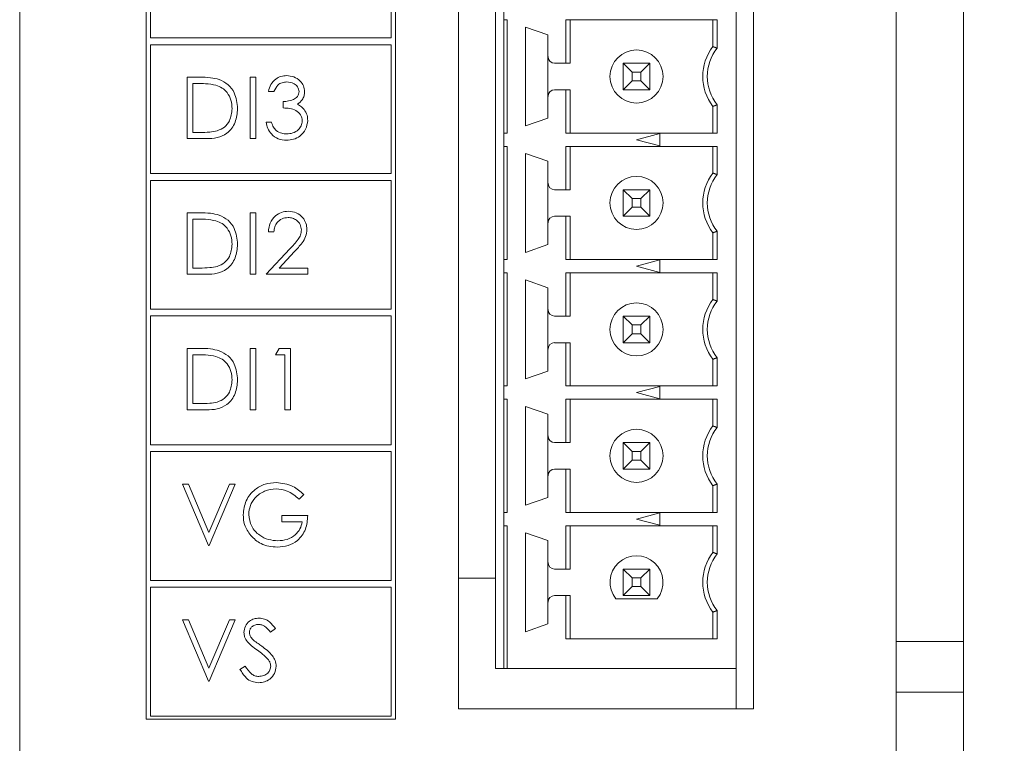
# Model space of a CAD drawing. Header units: inches. Extents: x 0.2 to 16.3, y 0.2 to 11.5.
# Tile 66 of 73: x 13.136 to 14.305, y 6.65 to 7.508. Entities that reach past the tile are written whole.
import ezdxf

# ---------------------------------------------------------------- set-up
doc = ezdxf.new("R2010")
doc.units = ezdxf.units.IN
doc.header["$MEASUREMENT"] = 0
doc.layers.add('FORMAT', color=7, linetype='Continuous')
doc.styles.add('SLDTEXTSTYLE0', font='TXT', dxfattribs={"width": 0.75})
doc.dimstyles.new('SLDDIMSTYLE0', dxfattribs={"dimtxt": 0.125, "dimasz": 0.13, "dimexe": 0, "dimexo": 0.0625, "dimgap": 0.03125, "dimtad": 2, "dimdec": 3, "dimzin": 4, "dimdsep": 46, "dimtxsty": 'Standard', "dimsah": 1, "dimcen": 0.09, "dimadec": 0, "dimazin": 0, "dimtfac": 1, "dimtdec": 3, "dimtofl": 0, "dimtmove": 0, "dimatfit": 3, "dimfxl": 1, "dimtolj": 1, "dimtzin": 12, "dimarcsym": 0})

# ---------------------------------------------------------------- blocks, each defined once
blk = doc.blocks.new('*D13')
at = {"layer": 'FORMAT'}
for p, q in [((14.1664, 10.2753), (15.0113, 10.2753)), ((14.8863, 10.2753), (14.8863, 6.1753)), ((14.2271, 6.1753), (15.0113, 6.1753))]:
    blk.add_line(p, q, dxfattribs=at)
for points in [[(14.8863, 10.2753), (14.8663, 10.1453), (14.9063, 10.1453)], [(14.8863, 6.1753), (14.9063, 6.3053), (14.8663, 6.3053)]]:
    blk.add_solid(points, dxfattribs=at)
at = {"layer": 'FORMAT', "insert": (14.7252, 8.0175), "char_height": 0.125, "attachment_point": 1, "rotation": 90, "style": 'SLDTEXTSTYLE0'}
blk.add_mtext('4.100', dxfattribs=at)

msp = doc.modelspace()

# ---------------------------------------------------------------- linework, layer by layer
at = {"color": 7, "linetype": 'Continuous', "lineweight": 15}
for p, q in [((13.1361, 10.1953), (13.1361, 6.2793)), ((14.1764, 6.7703), (14.1764, 9.7503)), ((14.2564, 6.7703), (14.2564, 9.7503)), ((13.6571, 6.6903), (13.6571, 9.5953)), ((14.0071, 9.5953), (14.0071, 6.6903)), ((13.2864, 8.2878), (13.2864, 6.6783)), ((13.5821, 6.6783), (13.5821, 8.2878)), ((13.701, 8.293), (13.701, 6.7382)), ((13.9864, 8.293), (13.9864, 6.7382)), ((13.2914, 7.6392), (13.2914, 7.4863)), ((13.5771, 7.4863), (13.5771, 7.6392)), ((13.7108, 7.5235), (13.7108, 7.5077)), ((13.7108, 7.5077), (13.7148, 7.5077)), ((13.7108, 7.3735), (13.7108, 7.5077)), ((13.7148, 7.5077), (13.7148, 7.3735)), ((13.7843, 7.4563), (13.7843, 7.5077)), ((13.7843, 7.5077), (13.9641, 7.5077)), ((13.7896, 7.5077), (13.7896, 7.4563)), ((13.9589, 7.5077), (13.9589, 7.476)), ((13.9641, 7.5077), (13.9641, 7.4742)), ((13.7364, 7.4993), (13.7632, 7.49)), ((13.7364, 7.3819), (13.7364, 7.4993)), ((13.2914, 7.4863), (13.5771, 7.4863)), ((13.7632, 7.49), (13.7632, 7.4642)), ((13.2914, 7.4783), (13.2914, 7.3254)), ((13.5771, 7.4783), (13.2914, 7.4783)), ((13.5771, 7.3254), (13.5771, 7.4783)), ((13.7632, 7.4642), (13.7632, 7.417)), ((13.7711, 7.4563), (13.7843, 7.4563)), ((13.7843, 7.4563), (13.7896, 7.4563)), ((13.8526, 7.4563), (13.8631, 7.4458)), ((13.8526, 7.4563), (13.8841, 7.4563)), ((13.8526, 7.4248), (13.8526, 7.4563)), ((13.8735, 7.4458), (13.8631, 7.4458)), ((13.8631, 7.4458), (13.8631, 7.4354)), ((13.8735, 7.4458), (13.8841, 7.4563)), ((13.8735, 7.4354), (13.8735, 7.4458)), ((13.8841, 7.4563), (13.8841, 7.4248)), ((13.335, 7.4398), (13.3497, 7.4398)), ((13.335, 7.3669), (13.335, 7.4398)), ((13.4098, 7.4398), (13.4163, 7.4398)), ((13.4098, 7.3669), (13.4098, 7.4398)), ((13.4163, 7.4398), (13.4163, 7.3669)), ((13.8526, 7.4248), (13.8631, 7.4354)), ((13.8631, 7.4354), (13.8735, 7.4354)), ((13.8735, 7.4354), (13.8841, 7.4248)), ((13.3415, 7.4323), (13.3415, 7.3743)), ((13.3467, 7.4323), (13.3415, 7.4323)), ((13.4378, 7.4229), (13.4313, 7.4229)), ((13.7843, 7.4248), (13.7711, 7.4248)), ((13.7843, 7.3735), (13.7843, 7.4248)), ((13.7896, 7.4248), (13.7843, 7.4248)), ((13.7896, 7.3735), (13.7896, 7.4248)), ((13.8841, 7.4248), (13.8526, 7.4248)), ((13.449, 7.4033), (13.449, 7.4108)), ((13.7632, 7.417), (13.7632, 7.3912)), ((13.9589, 7.3735), (13.9589, 7.4052)), ((13.9641, 7.407), (13.9641, 7.3735)), ((13.7632, 7.3912), (13.7364, 7.3819)), ((13.4285, 7.3865), (13.435, 7.3865)), ((13.3576, 7.3669), (13.335, 7.3669)), ((13.3415, 7.3743), (13.3499, 7.3743)), ((13.4163, 7.3669), (13.4098, 7.3669)), ((13.7108, 7.3735), (13.7108, 7.3577)), ((13.7148, 7.3735), (13.7108, 7.3735)), ((13.9641, 7.3735), (13.7843, 7.3735)), ((13.8683, 7.3656), (13.8959, 7.373)), ((13.8959, 7.3582), (13.8683, 7.3656)), ((13.8959, 7.373), (13.8959, 7.3582)), ((13.7108, 7.3577), (13.7148, 7.3577)), ((13.7108, 7.2235), (13.7108, 7.3577)), ((13.7148, 7.3577), (13.7148, 7.2235)), ((13.7843, 7.3063), (13.7843, 7.3577)), ((13.7843, 7.3577), (13.9641, 7.3577)), ((13.7896, 7.3577), (13.7896, 7.3063)), ((13.9589, 7.3577), (13.9589, 7.326)), ((13.9641, 7.3577), (13.9641, 7.3242)), ((13.7364, 7.3493), (13.7632, 7.34)), ((13.7364, 7.2319), (13.7364, 7.3493)), ((13.7632, 7.34), (13.7632, 7.3142)), ((13.2914, 7.3254), (13.5771, 7.3254)), ((13.2914, 7.3174), (13.2914, 7.1645)), ((13.5771, 7.3174), (13.2914, 7.3174)), ((13.5771, 7.1645), (13.5771, 7.3174)), ((13.7632, 7.3142), (13.7632, 7.267)), ((13.7711, 7.3063), (13.7843, 7.3063)), ((13.7843, 7.3063), (13.7896, 7.3063)), ((13.8526, 7.3063), (13.8631, 7.2958)), ((13.8526, 7.3063), (13.8841, 7.3063)), ((13.8526, 7.2748), (13.8526, 7.3063)), ((13.8735, 7.2958), (13.8841, 7.3063)), ((13.8841, 7.3063), (13.8841, 7.2748)), ((13.8735, 7.2958), (13.8631, 7.2958)), ((13.8631, 7.2958), (13.8631, 7.2854)), ((13.8735, 7.2854), (13.8735, 7.2958)), ((13.8526, 7.2748), (13.8631, 7.2854)), ((13.8631, 7.2854), (13.8735, 7.2854)), ((13.8735, 7.2854), (13.8841, 7.2748)), ((13.335, 7.2789), (13.3497, 7.2789)), ((13.335, 7.206), (13.335, 7.2789)), ((13.3415, 7.2714), (13.3415, 7.2134)), ((13.3467, 7.2714), (13.3415, 7.2714)), ((13.4098, 7.2789), (13.4163, 7.2789)), ((13.4098, 7.206), (13.4098, 7.2789)), ((13.4163, 7.2789), (13.4163, 7.206)), ((13.7843, 7.2748), (13.7711, 7.2748)), ((13.7843, 7.2235), (13.7843, 7.2748)), ((13.7896, 7.2748), (13.7843, 7.2748)), ((13.7896, 7.2235), (13.7896, 7.2748)), ((13.8841, 7.2748), (13.8526, 7.2748)), ((13.7632, 7.267), (13.7632, 7.2412)), ((13.4378, 7.2564), (13.4313, 7.2564)), ((13.9589, 7.2235), (13.9589, 7.2552)), ((13.9641, 7.257), (13.9641, 7.2235)), ((13.4285, 7.206), (13.4568, 7.2361)), ((13.7632, 7.2412), (13.7364, 7.2319)), ((13.4623, 7.2329), (13.4441, 7.2134)), ((13.7108, 7.2235), (13.7108, 7.2077)), ((13.7148, 7.2235), (13.7108, 7.2235)), ((13.9641, 7.2235), (13.7843, 7.2235)), ((13.8683, 7.2156), (13.8959, 7.223)), ((13.8959, 7.223), (13.8959, 7.2082)), ((13.3415, 7.2134), (13.3499, 7.2134)), ((13.4441, 7.2134), (13.478, 7.2134)), ((13.478, 7.2134), (13.478, 7.206)), ((13.8959, 7.2082), (13.8683, 7.2156)), ((13.3576, 7.206), (13.335, 7.206)), ((13.4163, 7.206), (13.4098, 7.206)), ((13.478, 7.206), (13.4285, 7.206)), ((13.7108, 7.2077), (13.7148, 7.2077)), ((13.7108, 7.0735), (13.7108, 7.2077)), ((13.7148, 7.2077), (13.7148, 7.0735)), ((13.7843, 7.1563), (13.7843, 7.2077)), ((13.7843, 7.2077), (13.9641, 7.2077)), ((13.7896, 7.1563), (13.7896, 7.2077)), ((13.9589, 7.2077), (13.9589, 7.176)), ((13.9641, 7.2077), (13.9641, 7.1742)), ((13.7364, 7.1993), (13.7632, 7.19)), ((13.7364, 7.0819), (13.7364, 7.1993)), ((13.7632, 7.19), (13.7632, 7.1642)), ((13.2914, 7.1645), (13.5771, 7.1645)), ((13.2914, 7.1565), (13.2914, 7.0036)), ((13.5771, 7.1565), (13.2914, 7.1565)), ((13.5771, 7.0036), (13.5771, 7.1565)), ((13.7632, 7.1642), (13.7632, 7.117)), ((13.7711, 7.1563), (13.7843, 7.1563)), ((13.7843, 7.1563), (13.7896, 7.1563)), ((13.8631, 7.1458), (13.8526, 7.1563)), ((13.8526, 7.1248), (13.8526, 7.1563)), ((13.8526, 7.1563), (13.8841, 7.1563)), ((13.8841, 7.1563), (13.8735, 7.1458)), ((13.8841, 7.1563), (13.8841, 7.1248)), ((13.8631, 7.1458), (13.8631, 7.1354)), ((13.8735, 7.1458), (13.8631, 7.1458)), ((13.8735, 7.1354), (13.8735, 7.1458)), ((13.8631, 7.1354), (13.8526, 7.1248)), ((13.8631, 7.1354), (13.8735, 7.1354)), ((13.8841, 7.1248), (13.8735, 7.1354)), ((13.335, 7.118), (13.3497, 7.118)), ((13.335, 7.0451), (13.335, 7.118)), ((13.4098, 7.118), (13.4163, 7.118)), ((13.4098, 7.0451), (13.4098, 7.118)), ((13.4163, 7.118), (13.4163, 7.0451)), ((13.4397, 7.1105), (13.444, 7.118)), ((13.444, 7.118), (13.4575, 7.118)), ((13.4575, 7.118), (13.4575, 7.0451)), ((13.7843, 7.1248), (13.7711, 7.1248)), ((13.7843, 7.0735), (13.7843, 7.1248)), ((13.7896, 7.1248), (13.7843, 7.1248)), ((13.7896, 7.0735), (13.7896, 7.1248)), ((13.8841, 7.1248), (13.8526, 7.1248)), ((13.3467, 7.1105), (13.3415, 7.1105)), ((13.3415, 7.1105), (13.3415, 7.0525)), ((13.4509, 7.1105), (13.4397, 7.1105)), ((13.4509, 7.0451), (13.4509, 7.1105)), ((13.7632, 7.117), (13.7632, 7.0912)), ((13.9641, 7.107), (13.9641, 7.0735)), ((13.9589, 7.0735), (13.9589, 7.1052)), ((13.7632, 7.0912), (13.7364, 7.0819)), ((13.7108, 7.0735), (13.7108, 7.0577)), ((13.7148, 7.0735), (13.7108, 7.0735)), ((13.9641, 7.0735), (13.7843, 7.0735)), ((13.8683, 7.0656), (13.8959, 7.073)), ((13.8959, 7.073), (13.8959, 7.0582)), ((13.8959, 7.0582), (13.8683, 7.0656)), ((13.3415, 7.0525), (13.3499, 7.0525)), ((13.7108, 7.0577), (13.7148, 7.0577)), ((13.7108, 6.9235), (13.7108, 7.0577)), ((13.7148, 7.0577), (13.7148, 6.9235)), ((13.7364, 7.0493), (13.7632, 7.04)), ((13.7364, 6.9319), (13.7364, 7.0493)), ((13.7843, 7.0063), (13.7843, 7.0577)), ((13.7843, 7.0577), (13.9641, 7.0577)), ((13.7896, 7.0577), (13.7896, 7.0063)), ((13.9589, 7.0577), (13.9589, 7.026)), ((13.9641, 7.0577), (13.9641, 7.0242)), ((13.3576, 7.0451), (13.335, 7.0451)), ((13.4163, 7.0451), (13.4098, 7.0451)), ((13.4575, 7.0451), (13.4509, 7.0451)), ((13.7632, 7.04), (13.7632, 7.0142)), ((13.7632, 7.0142), (13.7632, 6.967)), ((13.2914, 7.0036), (13.5771, 7.0036)), ((13.7711, 7.0063), (13.7843, 7.0063)), ((13.7843, 7.0063), (13.7896, 7.0063)), ((13.8526, 7.0063), (13.8631, 6.9958)), ((13.8526, 6.9748), (13.8526, 7.0063)), ((13.8526, 7.0063), (13.8841, 7.0063)), ((13.8735, 6.9958), (13.8841, 7.0063)), ((13.8841, 7.0063), (13.8841, 6.9748)), ((13.2914, 6.9956), (13.2914, 6.8427)), ((13.5771, 6.9956), (13.2914, 6.9956)), ((13.5771, 6.8427), (13.5771, 6.9956)), ((13.8631, 6.9958), (13.8631, 6.9854)), ((13.8735, 6.9958), (13.8631, 6.9958)), ((13.8735, 6.9854), (13.8735, 6.9958)), ((13.8526, 6.9748), (13.8631, 6.9854)), ((13.8631, 6.9854), (13.8735, 6.9854)), ((13.8735, 6.9854), (13.8841, 6.9748)), ((13.7632, 6.967), (13.7632, 6.9412)), ((13.7843, 6.9748), (13.7711, 6.9748)), ((13.7843, 6.9235), (13.7843, 6.9748)), ((13.7896, 6.9748), (13.7843, 6.9748)), ((13.7896, 6.9235), (13.7896, 6.9748)), ((13.8841, 6.9748), (13.8526, 6.9748)), ((13.3294, 6.9571), (13.3364, 6.9571)), ((13.3602, 6.8842), (13.3294, 6.9571)), ((13.3364, 6.9571), (13.3607, 6.8996)), ((13.3607, 6.8996), (13.385, 6.9571)), ((13.392, 6.9571), (13.3612, 6.8842)), ((13.385, 6.9571), (13.392, 6.9571)), ((13.9589, 6.9235), (13.9589, 6.9552)), ((13.9641, 6.957), (13.9641, 6.9235)), ((13.4733, 6.9446), (13.4677, 6.9393)), ((13.7632, 6.9412), (13.7364, 6.9319)), ((13.4472, 6.9197), (13.478, 6.9197)), ((13.4472, 6.9122), (13.4472, 6.9197)), ((13.7108, 6.9235), (13.7108, 6.9077)), ((13.7148, 6.9235), (13.7108, 6.9235)), ((13.9641, 6.9235), (13.7843, 6.9235)), ((13.8683, 6.9156), (13.8959, 6.923)), ((13.8959, 6.923), (13.8959, 6.9082)), ((13.4715, 6.9122), (13.4472, 6.9122)), ((13.7108, 6.9077), (13.7148, 6.9077)), ((13.7108, 6.7382), (13.7108, 6.9077)), ((13.7148, 6.9077), (13.7148, 6.7382)), ((13.7843, 6.8563), (13.7843, 6.9077)), ((13.7843, 6.9077), (13.9641, 6.9077)), ((13.7896, 6.8563), (13.7896, 6.9077)), ((13.8959, 6.9082), (13.8683, 6.9156)), ((13.9589, 6.9077), (13.9589, 6.876)), ((13.9641, 6.9077), (13.9641, 6.8742)), ((13.7364, 6.8993), (13.7632, 6.89)), ((13.7364, 6.7819), (13.7364, 6.8993)), ((13.3612, 6.8842), (13.3602, 6.8842)), ((13.7632, 6.89), (13.7632, 6.8642)), ((13.7632, 6.8642), (13.7632, 6.817)), ((13.7711, 6.8563), (13.7843, 6.8563)), ((13.7843, 6.8563), (13.7896, 6.8563)), ((13.8631, 6.8458), (13.8526, 6.8563)), ((13.8526, 6.8563), (13.8841, 6.8563)), ((13.8526, 6.8248), (13.8526, 6.8563)), ((13.8841, 6.8563), (13.8735, 6.8458)), ((13.8841, 6.8563), (13.8841, 6.8248)), ((13.2914, 6.8427), (13.5771, 6.8427)), ((13.701, 6.8454), (13.6571, 6.8454)), ((13.8735, 6.8458), (13.8631, 6.8458)), ((13.8631, 6.8458), (13.8631, 6.8354)), ((13.8735, 6.8354), (13.8735, 6.8458)), ((13.2914, 6.8347), (13.2914, 6.6818)), ((13.5771, 6.8347), (13.2914, 6.8347)), ((13.5771, 6.6818), (13.5771, 6.8347)), ((13.8631, 6.8354), (13.8526, 6.8248)), ((13.8631, 6.8354), (13.8735, 6.8354)), ((13.8841, 6.8248), (13.8735, 6.8354)), ((13.7632, 6.817), (13.7632, 6.7912)), ((13.7843, 6.8248), (13.7711, 6.8248)), ((13.7843, 6.7735), (13.7843, 6.8248)), ((13.7896, 6.8248), (13.7843, 6.8248)), ((13.7896, 6.7735), (13.7896, 6.8248)), ((13.8437, 6.8209), (13.8929, 6.8209)), ((13.8841, 6.8248), (13.8526, 6.8248)), ((13.9589, 6.7735), (13.9589, 6.8052)), ((13.9641, 6.807), (13.9641, 6.7735)), ((13.3294, 6.7962), (13.3364, 6.7962)), ((13.3602, 6.7233), (13.3294, 6.7962)), ((13.3364, 6.7962), (13.3607, 6.7387)), ((13.3607, 6.7387), (13.385, 6.7962)), ((13.392, 6.7962), (13.3612, 6.7233)), ((13.385, 6.7962), (13.392, 6.7962)), ((13.7632, 6.7912), (13.7364, 6.7819)), ((13.4397, 6.7857), (13.4338, 6.7812)), ((13.9641, 6.7735), (13.7843, 6.7735)), ((14.2564, 6.7703), (14.1764, 6.7703)), ((14.1764, 6.7103), (14.1764, 6.7703)), ((14.2564, 6.7103), (14.2564, 6.7703)), ((13.3976, 6.7373), (13.4038, 6.741)), ((13.701, 6.7382), (13.7108, 6.7382)), ((13.7148, 6.7382), (13.7108, 6.7382)), ((13.9864, 6.7382), (13.7148, 6.7382)), ((13.9864, 6.6903), (13.9864, 6.7382)), ((13.3612, 6.7233), (13.3602, 6.7233)), ((14.1764, 6.7103), (14.2564, 6.7103)), ((14.1764, 6.5603), (14.1764, 6.7103)), ((14.2564, 6.5603), (14.2564, 6.7103)), ((14.0071, 6.6903), (13.6571, 6.6903)), ((13.2864, 6.6783), (13.5821, 6.6783)), ((13.2914, 6.6818), (13.5771, 6.6818))]:
    msp.add_line(p, q, dxfattribs=at)
for centre in [(13.8683, 7.4406), (13.8683, 7.2906), (13.8683, 7.1406), (13.8683, 6.9906)]:
    msp.add_circle(centre, 0.0315, dxfattribs=at)
for centre, radius, start, end in [((14.0061, 7.4406), 0.0591, 143.1301, 216.8699), ((14.0061, 7.4406), 0.0538, 141.2958, 218.7042), ((13.7711, 7.4642), 0.00787, 180, 270), ((13.7711, 7.417), 0.00787, 90, 180), ((14.0061, 7.2906), 0.0591, 143.1301, 216.8699), ((14.0061, 7.2906), 0.0538, 141.2958, 218.7042), ((13.7711, 7.3142), 0.00787, 180, 270), ((13.7711, 7.267), 0.00787, 90, 180), ((14.0061, 7.1406), 0.0591, 143.1301, 216.8699), ((14.0061, 7.1406), 0.0538, 141.2958, 218.7042), ((13.7711, 7.1642), 0.00787, 180, 270), ((13.7711, 7.117), 0.00787, 90, 180), ((14.0061, 6.9906), 0.0591, 143.1301, 216.8699), ((13.7711, 7.0142), 0.00787, 180, 270), ((14.0061, 6.9906), 0.0538, 141.2958, 218.7042), ((13.7711, 6.967), 0.00787, 90, 180), ((14.0061, 6.8406), 0.0591, 143.1301, 216.8699), ((14.0061, 6.8406), 0.0538, 141.2958, 218.7042), ((13.7711, 6.8642), 0.00787, 180, 270), ((13.8683, 6.8406), 0.0315, 321.3178, 218.6822), ((13.7711, 6.817), 0.00787, 90, 180)]:
    msp.add_arc(centre, radius, start, end, dxfattribs=at)
for points in [[(13.9589, 7.476), (13.9641, 7.4742)], [(13.9589, 7.4052), (13.9641, 7.407)], [(13.9589, 7.326), (13.9641, 7.3242)], [(13.9589, 7.2552), (13.9641, 7.257)], [(13.9589, 7.176), (13.9641, 7.1742)], [(13.9589, 7.1052), (13.9641, 7.107)], [(13.9589, 7.026), (13.9641, 7.0242)], [(13.9589, 6.9552), (13.9641, 6.957)], [(13.9589, 6.876), (13.9641, 6.8742)], [(13.9589, 6.8052), (13.9641, 6.807)]]:
    msp.add_open_spline(points, degree=1, dxfattribs=at)
for points, knots in [([(13.3497, 7.4398), (13.3541, 7.4398), (13.3619, 7.4398), (13.3695, 7.4379), (13.3728, 7.4371)], [0, 0, 0, 0, 0.560445, 1, 1, 1, 1]), ([(13.3728, 7.4371), (13.3766, 7.4353), (13.384, 7.4317), (13.393, 7.4195), (13.3941, 7.4089), (13.3948, 7.4024)], [0, 0, 0, 0, 0.280264, 0.560715, 1, 1, 1, 1]), ([(13.4313, 7.4229), (13.4321, 7.4257), (13.4338, 7.4313), (13.4394, 7.4375), (13.4461, 7.4411), (13.4507, 7.4415), (13.453, 7.4416)], [0, 0, 0, 0, 0.280288, 0.559679, 0.779746, 1, 1, 1, 1]), ([(13.4531, 7.4342), (13.4512, 7.434), (13.4474, 7.4337), (13.4414, 7.4301), (13.4392, 7.4256), (13.4378, 7.4229)], [0, 0, 0, 0, 0.280636, 0.560365, 1, 1, 1, 1]), ([(13.453, 7.4416), (13.4559, 7.4413), (13.4618, 7.4407), (13.4689, 7.436), (13.4734, 7.4296), (13.474, 7.425), (13.4743, 7.4227)], [0, 0, 0, 0, 0.280085, 0.559868, 0.780099, 1, 1, 1, 1]), ([(13.4677, 7.4227), (13.4674, 7.4246), (13.4666, 7.4285), (13.461, 7.4332), (13.4561, 7.4338), (13.4531, 7.4342)], [0, 0, 0, 0, 0.278859, 0.560074, 1, 1, 1, 1]), ([(13.3691, 7.4302), (13.3649, 7.431), (13.3575, 7.4323), (13.35, 7.4323), (13.3467, 7.4323)], [0, 0, 0, 0, 0.5595418, 1, 1, 1, 1]), ([(13.3883, 7.4024), (13.388, 7.4058), (13.3876, 7.4126), (13.383, 7.4212), (13.3766, 7.4274), (13.3716, 7.4293), (13.3691, 7.4302)], [0, 0, 0, 0, 0.280179, 0.559765, 0.779797, 1, 1, 1, 1]), ([(13.449, 7.4108), (13.4532, 7.4112), (13.4593, 7.4117), (13.4654, 7.416), (13.4674, 7.4197), (13.4676, 7.4217), (13.4677, 7.4227)], [0, 0, 0, 0, 0.499419, 0.749016, 0.874544, 1, 1, 1, 1]), ([(13.4743, 7.4227), (13.4742, 7.421), (13.4739, 7.4176), (13.4713, 7.412), (13.4679, 7.4093), (13.4658, 7.4077)], [0, 0, 0, 0, 0.280508, 0.560792, 1, 1, 1, 1]), ([(13.3948, 7.4024), (13.3943, 7.3969), (13.3932, 7.386), (13.3838, 7.3729), (13.3705, 7.3672), (13.3619, 7.367), (13.3576, 7.3669)], [0, 0, 0, 0, 0.280124, 0.559248, 0.778837, 1, 1, 1, 1]), ([(13.3707, 7.3762), (13.3737, 7.3775), (13.3795, 7.38), (13.3868, 7.3892), (13.3877, 7.3974), (13.3883, 7.4024)], [0, 0, 0, 0, 0.280536, 0.561015, 1, 1, 1, 1]), ([(13.4715, 7.3879), (13.4714, 7.3892), (13.4712, 7.3917), (13.4689, 7.3963), (13.4621, 7.4026), (13.4543, 7.403), (13.449, 7.4033)], [0, 0, 0, 0, 0.1255879, 0.2511907, 0.5006053, 1, 1, 1, 1]), ([(13.4658, 7.4077), (13.4675, 7.4068), (13.4705, 7.4052), (13.4727, 7.4026), (13.4737, 7.4015)], [0, 0, 0, 0, 0.559795, 1, 1, 1, 1]), ([(13.4737, 7.4015), (13.4751, 7.3992), (13.4776, 7.3953), (13.4779, 7.3906), (13.478, 7.3885)], [0, 0, 0, 0, 0.55942, 1, 1, 1, 1]), ([(13.478, 7.3885), (13.4775, 7.3849), (13.4764, 7.3778), (13.4696, 7.3699), (13.4613, 7.3656), (13.4556, 7.3652), (13.4528, 7.365)], [0, 0, 0, 0, 0.2793036, 0.5588383, 0.7792767, 1, 1, 1, 1]), ([(13.4529, 7.3725), (13.4554, 7.3726), (13.4605, 7.373), (13.4666, 7.3768), (13.4707, 7.3819), (13.4712, 7.3859), (13.4715, 7.3879)], [0, 0, 0, 0, 0.280599, 0.560152, 0.780304, 1, 1, 1, 1]), ([(13.3499, 7.3743), (13.3538, 7.3743), (13.3608, 7.3743), (13.3677, 7.3756), (13.3707, 7.3762)], [0, 0, 0, 0, 0.560426, 1, 1, 1, 1]), ([(13.4528, 7.365), (13.4494, 7.3653), (13.4428, 7.3659), (13.4349, 7.3715), (13.4303, 7.3788), (13.4291, 7.3839), (13.4285, 7.3865)], [0, 0, 0, 0, 0.279886, 0.558978, 0.779262, 1, 1, 1, 1]), ([(13.435, 7.3865), (13.4357, 7.3844), (13.4369, 7.3806), (13.4396, 7.3777), (13.4407, 7.3764)], [0, 0, 0, 0, 0.5606943, 1, 1, 1, 1]), ([(13.4407, 7.3764), (13.4428, 7.3751), (13.4466, 7.3728), (13.451, 7.3726), (13.4529, 7.3725)], [0, 0, 0, 0, 0.558748, 1, 1, 1, 1]), ([(13.3691, 7.2693), (13.3649, 7.2701), (13.3575, 7.2714), (13.35, 7.2714), (13.3467, 7.2714)], [0, 0, 0, 0, 0.559542, 1, 1, 1, 1]), ([(13.3497, 7.2789), (13.3541, 7.2789), (13.3619, 7.2789), (13.3695, 7.277), (13.3728, 7.2762)], [0, 0, 0, 0, 0.560445, 1, 1, 1, 1]), ([(13.3728, 7.2762), (13.3766, 7.2744), (13.384, 7.2708), (13.393, 7.2586), (13.3941, 7.248), (13.3948, 7.2415)], [0, 0, 0, 0, 0.280264, 0.560715, 1, 1, 1, 1]), ([(13.4313, 7.2564), (13.4317, 7.26), (13.4326, 7.2671), (13.4388, 7.2752), (13.4467, 7.28), (13.4523, 7.2805), (13.4551, 7.2807)], [0, 0, 0, 0, 0.280029, 0.5595145, 0.7796674, 1, 1, 1, 1]), ([(13.4547, 7.2733), (13.4522, 7.273), (13.4473, 7.2725), (13.4416, 7.268), (13.4386, 7.2622), (13.4381, 7.2584), (13.4378, 7.2564)], [0, 0, 0, 0, 0.279699, 0.558847, 0.779176, 1, 1, 1, 1]), ([(13.4705, 7.2585), (13.4702, 7.2607), (13.4696, 7.2653), (13.4652, 7.27), (13.46, 7.2729), (13.4565, 7.2731), (13.4547, 7.2733)], [0, 0, 0, 0, 0.279127, 0.558979, 0.77935, 1, 1, 1, 1]), ([(13.4551, 7.2807), (13.4583, 7.2804), (13.4648, 7.2798), (13.472, 7.2739), (13.4764, 7.2667), (13.4769, 7.2616), (13.4771, 7.2591)], [0, 0, 0, 0, 0.279891, 0.559224, 0.779582, 1, 1, 1, 1]), ([(13.3883, 7.2415), (13.388, 7.2449), (13.3876, 7.2517), (13.383, 7.2603), (13.3766, 7.2665), (13.3716, 7.2684), (13.3691, 7.2693)], [0, 0, 0, 0, 0.280179, 0.559765, 0.779797, 1, 1, 1, 1]), ([(13.4568, 7.2361), (13.4602, 7.2397), (13.4651, 7.2447), (13.47, 7.2525), (13.4703, 7.2565), (13.4705, 7.2585)], [0, 0, 0, 0, 0.5607181, 0.7805323, 1, 1, 1, 1]), ([(13.4771, 7.2591), (13.4768, 7.2562), (13.4762, 7.2504), (13.4704, 7.2416), (13.4654, 7.2362), (13.4623, 7.2329)], [0, 0, 0, 0, 0.279288, 0.559154, 1, 1, 1, 1]), ([(13.3948, 7.2415), (13.3943, 7.236), (13.3932, 7.2251), (13.3838, 7.212), (13.3705, 7.2063), (13.3619, 7.2061), (13.3576, 7.206)], [0, 0, 0, 0, 0.280124, 0.559248, 0.778837, 1, 1, 1, 1]), ([(13.3707, 7.2153), (13.3737, 7.2166), (13.3795, 7.2191), (13.3868, 7.2283), (13.3877, 7.2365), (13.3883, 7.2415)], [0, 0, 0, 0, 0.280536, 0.561015, 1, 1, 1, 1]), ([(13.3499, 7.2134), (13.3538, 7.2134), (13.3608, 7.2134), (13.3677, 7.2147), (13.3707, 7.2153)], [0, 0, 0, 0, 0.560426, 1, 1, 1, 1]), ([(13.3497, 7.118), (13.3541, 7.118), (13.3619, 7.118), (13.3695, 7.1161), (13.3728, 7.1153)], [0, 0, 0, 0, 0.560445, 1, 1, 1, 1]), ([(13.3691, 7.1085), (13.3649, 7.1092), (13.3575, 7.1105), (13.35, 7.1105), (13.3467, 7.1105)], [0, 0, 0, 0, 0.559542, 1, 1, 1, 1]), ([(13.3883, 7.0806), (13.388, 7.084), (13.3876, 7.0908), (13.383, 7.0994), (13.3766, 7.1056), (13.3716, 7.1075), (13.3691, 7.1085)], [0, 0, 0, 0, 0.280177, 0.559765, 0.779796, 1, 1, 1, 1]), ([(13.3728, 7.1153), (13.3766, 7.1135), (13.384, 7.11), (13.393, 7.0977), (13.3941, 7.0871), (13.3948, 7.0806)], [0, 0, 0, 0, 0.280264, 0.560714, 1, 1, 1, 1]), ([(13.3948, 7.0806), (13.3943, 7.0751), (13.3932, 7.0642), (13.3838, 7.0511), (13.3705, 7.0454), (13.3619, 7.0452), (13.3576, 7.0451)], [0, 0, 0, 0, 0.280124, 0.559248, 0.778836, 1, 1, 1, 1]), ([(13.3707, 7.0544), (13.3737, 7.0557), (13.3795, 7.0582), (13.3868, 7.0674), (13.3877, 7.0756), (13.3883, 7.0806)], [0, 0, 0, 0, 0.280536, 0.561014, 1, 1, 1, 1]), ([(13.3499, 7.0525), (13.3538, 7.0525), (13.3608, 7.0525), (13.3677, 7.0538), (13.3707, 7.0544)], [0, 0, 0, 0, 0.560427, 1, 1, 1, 1]), ([(13.4014, 6.9206), (13.4021, 6.9264), (13.4035, 6.9378), (13.414, 6.9506), (13.4271, 6.9579), (13.4361, 6.9586), (13.4406, 6.9589)], [0, 0, 0, 0, 0.2795899, 0.5590721, 0.7794112, 1, 1, 1, 1]), ([(13.4406, 6.9589), (13.4475, 6.9581), (13.4599, 6.9565), (13.4692, 6.9483), (13.4733, 6.9446)], [0, 0, 0, 0, 0.5585792, 1, 1, 1, 1]), ([(13.4404, 6.9515), (13.4357, 6.9509), (13.4265, 6.9498), (13.4158, 6.942), (13.4091, 6.9318), (13.4083, 6.9246), (13.4079, 6.9209)], [0, 0, 0, 0, 0.279847, 0.559555, 0.779847, 1, 1, 1, 1]), ([(13.4677, 6.9393), (13.4632, 6.943), (13.4552, 6.9496), (13.4449, 6.9509), (13.4404, 6.9515)], [0, 0, 0, 0, 0.55984, 1, 1, 1, 1]), ([(13.4103, 6.8961), (13.4074, 6.9002), (13.4023, 6.9077), (13.4016, 6.9167), (13.4014, 6.9206)], [0, 0, 0, 0, 0.559316, 1, 1, 1, 1]), ([(13.4079, 6.9209), (13.4087, 6.9161), (13.4101, 6.9065), (13.4198, 6.8963), (13.4311, 6.8907), (13.4387, 6.8901), (13.4425, 6.8898)], [0, 0, 0, 0, 0.279061, 0.558584, 0.779236, 1, 1, 1, 1]), ([(13.478, 6.9197), (13.4776, 6.9142), (13.4767, 6.9032), (13.4674, 6.8902), (13.4548, 6.8832), (13.4462, 6.8826), (13.4419, 6.8823)], [0, 0, 0, 0, 0.280351, 0.559367, 0.779371, 1, 1, 1, 1]), ([(13.4425, 6.8898), (13.4462, 6.8901), (13.4537, 6.8906), (13.463, 6.8961), (13.4694, 6.9036), (13.4708, 6.9093), (13.4715, 6.9122)], [0, 0, 0, 0, 0.280254, 0.559912, 0.779941, 1, 1, 1, 1]), ([(13.4419, 6.8823), (13.4351, 6.8829), (13.4229, 6.884), (13.4142, 6.8924), (13.4103, 6.8961)], [0, 0, 0, 0, 0.559617, 1, 1, 1, 1]), ([(13.4023, 6.781), (13.4026, 6.7836), (13.4032, 6.7888), (13.4082, 6.7944), (13.4142, 6.7975), (13.4182, 6.7979), (13.4203, 6.798)], [0, 0, 0, 0, 0.279554, 0.558798, 0.779378, 1, 1, 1, 1]), ([(13.4195, 6.7906), (13.4181, 6.7905), (13.4151, 6.7902), (13.4115, 6.788), (13.4092, 6.7848), (13.409, 6.7825), (13.4088, 6.7813)], [0, 0, 0, 0, 0.280273, 0.559929, 0.779921, 1, 1, 1, 1]), ([(13.4338, 6.7812), (13.4317, 6.7839), (13.4288, 6.7875), (13.4234, 6.7903), (13.4208, 6.7905), (13.4195, 6.7906)], [0, 0, 0, 0, 0.559817, 0.779848, 1, 1, 1, 1]), ([(13.4203, 6.798), (13.4225, 6.7978), (13.427, 6.7974), (13.434, 6.7931), (13.4375, 6.7885), (13.4397, 6.7857)], [0, 0, 0, 0, 0.279751, 0.559502, 1, 1, 1, 1]), ([(13.4064, 6.7699), (13.4051, 6.7718), (13.4028, 6.7752), (13.4024, 6.7793), (13.4023, 6.781)], [0, 0, 0, 0, 0.559842, 1, 1, 1, 1]), ([(13.4088, 6.7813), (13.4089, 6.7803), (13.4091, 6.7783), (13.4107, 6.7749), (13.4125, 6.7731), (13.4136, 6.7719)], [0, 0, 0, 0, 0.279942, 0.559772, 1, 1, 1, 1]), ([(13.4183, 6.76), (13.4159, 6.7617), (13.4117, 6.7647), (13.408, 6.7683), (13.4064, 6.7699)], [0, 0, 0, 0, 0.560413, 1, 1, 1, 1]), ([(13.4136, 6.7719), (13.4154, 6.7705), (13.4187, 6.768), (13.422, 6.7657), (13.4234, 6.7647)], [0, 0, 0, 0, 0.559904, 1, 1, 1, 1]), ([(13.4315, 6.7484), (13.4292, 6.7508), (13.4252, 6.7551), (13.4204, 6.7585), (13.4183, 6.76)], [0, 0, 0, 0, 0.559495, 1, 1, 1, 1]), ([(13.4234, 6.7647), (13.428, 6.7613), (13.4344, 6.7566), (13.4398, 6.7478), (13.4404, 6.7433), (13.4406, 6.7411)], [0, 0, 0, 0, 0.560116, 0.780282, 1, 1, 1, 1]), ([(13.4341, 6.7412), (13.4339, 6.7427), (13.4336, 6.7453), (13.4321, 6.7474), (13.4315, 6.7484)], [0, 0, 0, 0, 0.5589899, 1, 1, 1, 1]), ([(13.4198, 6.7214), (13.4171, 6.7217), (13.4117, 6.7222), (13.4034, 6.7277), (13.3998, 6.7337), (13.3976, 6.7373)], [0, 0, 0, 0, 0.27988, 0.559666, 1, 1, 1, 1]), ([(13.4038, 6.741), (13.406, 6.7377), (13.409, 6.7331), (13.4152, 6.7294), (13.4182, 6.729), (13.4198, 6.7289)], [0, 0, 0, 0, 0.559322, 0.779781, 1, 1, 1, 1]), ([(13.4198, 6.7289), (13.4218, 6.7291), (13.4257, 6.7295), (13.4305, 6.7324), (13.4335, 6.7366), (13.4339, 6.7397), (13.4341, 6.7412)], [0, 0, 0, 0, 0.280277, 0.560149, 0.780154, 1, 1, 1, 1]), ([(13.4406, 6.7411), (13.4402, 6.7381), (13.4394, 6.7322), (13.4336, 6.7258), (13.4268, 6.722), (13.4221, 6.7216), (13.4198, 6.7214)], [0, 0, 0, 0, 0.279184, 0.559086, 0.779446, 1, 1, 1, 1])]:
    msp.add_open_spline(points, degree=3, knots=knots, dxfattribs=at)

# ---------------------------------------------------------------- dimensions: what is measured, and where the dimension line sits
at = {"layer": 'FORMAT'}
dim = msp.add_linear_dim(base=(14.8863, 6.1753), p1=(14.1164, 10.2753), p2=(14.1771, 6.1753), angle=90, dimstyle='SLDDIMSTYLE0', dxfattribs=at)
dim.commit()
dim.dimension.update_dxf_attribs({"geometry": '*D13', "text_midpoint": (14.8863, 8.2253), "dimtype": 160})

doc.saveas('drawing.dxf')
